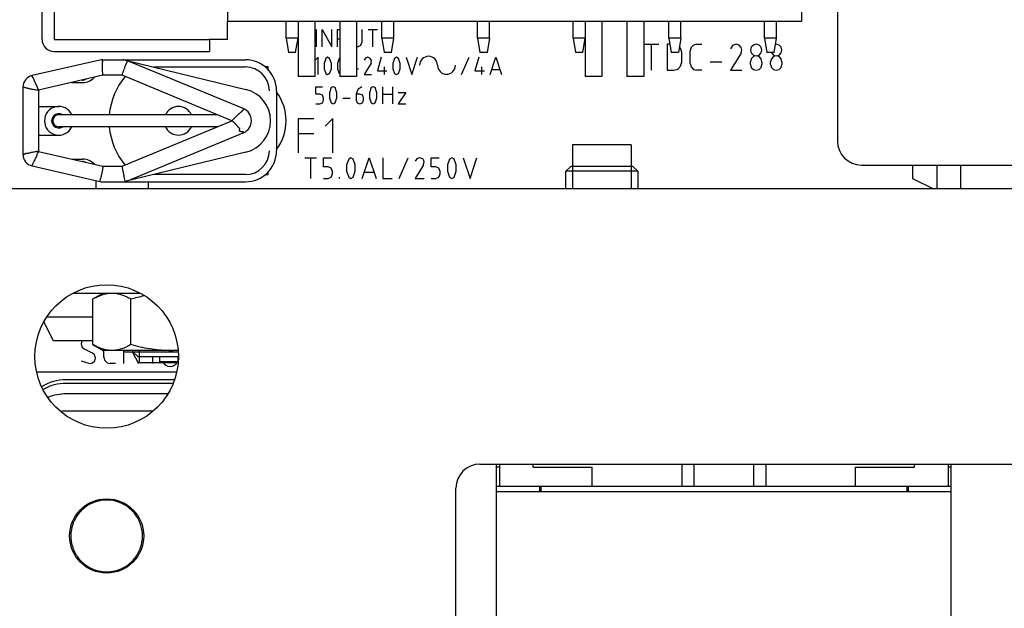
# Model space of a CAD drawing. Header units: millimetres. Extents: x 0 to 417, y 0 to 294.
# Tile 7 of 19: x 108 to 149, y 196 to 221. Entities that reach past the tile are written whole.
import ezdxf

# ---------------------------------------------------------------- set-up
doc = ezdxf.new("R2010")
doc.units = ezdxf.units.MM
for name, color, linetype in [('3105319000_MDXF_CONTINUOUS_LINE', 7, 'Continuous'), ('3105456700_MDXF_CONTINUOUS_LINE', 7, 'Continuous'), ('3110110100_MDXF_CONTINUOUS_LINE', 7, 'Continuous'), ('CN3_DXF_CONTINUOUS_LINE', 7, 'Continuous'), ('FL1_FL2_DXF_CONTINUOUS_LINE', 7, 'Continuous'), ('HEAT_SINK-1_DXF_CONTINUOUS_LINE', 7, 'Continuous'), ('HEAT_SINK-4_DXF_CONTINUOUS_LINE', 7, 'Continuous'), ('HSK-1_DXF_CONTINUOUS_LINE', 7, 'Continuous'), ('INSULATOR__DXF_CONTINUOUS_LINE', 7, 'Continuous'), ('L1_DXF_CONTINUOUS_LINE', 7, 'Continuous'), ('L2_BBN_DXF_CONTINUOUS_LINE', 7, 'Continuous'), ('L2_COPPER_CODXF_CONTINUOUS_LINE', 7, 'Continuous'), ('L2_CORE_DXF_CONTINUOUS_LINE', 7, 'Continuous'), ('MDS-300APB18_AA_DXF_TEXT', 7, 'Continuous'), ('MDS-300APB18DXF_CONTINUOUS_LINE', 7, 'Continuous'), ('PWB_TDC-361_DXF_CONTINUOUS_LINE', 7, 'Continuous'), ('Q5_Q6_DXF_CONTINUOUS_LINE', 7, 'Continuous'), ('RESISTANCE_DXF_CONTINUOUS_LINE', 7, 'Continuous'), ('SPACER_DXF_CONTINUOUS_LINE', 7, 'Continuous'), ('TUBE_DXF_CONTINUOUS_LINE', 7, 'Continuous')]:
    doc.layers.add(name, color=color, linetype=linetype)
doc.styles.get("Standard").update_dxf_attribs({"font": 'ARIALN.TTF'})
doc.dimstyles.get("Standard").update_dxf_attribs({"dimtxt": 0.18, "dimasz": 0.18, "dimexe": 0.18, "dimexo": 0.0625, "dimgap": 0.09, "dimtad": 0, "dimtih": 1, "dimtoh": 1, "dimdec": 4, "dimzin": 0, "dimdsep": 46, "dimtxsty": 'STANDARD', "dimcen": 0.09, "dimadec": 0, "dimazin": 0, "dimtfac": 1, "dimtdec": 4, "dimtofl": 0, "dimtmove": 0, "dimatfit": 3, "dimfxl": 1, "dimtolj": 1, "dimtzin": 0, "dimarcsym": 0})

msp = doc.modelspace()

# ---------------------------------------------------------------- linework, layer by layer
at = {"layer": '3105319000_MDXF_CONTINUOUS_LINE', "color": 2, "linetype": 'Continuous'}
for p, q in [((130.959, 215.803), (130.959, 213.963)), ((133.418, 215.803), (133.418, 213.963))]:
    msp.add_line(p, q, dxfattribs=at)
at = {"layer": '3105319000_MDXF_CONTINUOUS_LINE', "color": 7, "linetype": 'Continuous'}
for p, q in [((133.418, 215.803), (130.959, 215.803)), ((130.689, 214.703), (130.889, 214.903)), ((133.489, 214.903), (130.889, 214.903)), ((133.689, 214.703), (133.489, 214.903)), ((130.689, 213.963), (130.689, 214.703)), ((133.689, 214.703), (130.689, 214.703)), ((133.689, 214.703), (133.689, 213.963))]:
    msp.add_line(p, q, dxfattribs=at)
at = {"layer": '3105456700_MDXF_CONTINUOUS_LINE', "color": 7, "linetype": 'Continuous'}
for p, q in [((112.589, 207.163), (112.589, 207.213)), ((112.589, 207.163), (112.789, 206.963)), ((112.589, 207.163), (114.468, 207.163)), ((112.789, 206.963), (114.488, 206.963)), ((112.859, 206.713), (114.463, 206.713))]:
    msp.add_line(p, q, dxfattribs=at)
at = {"layer": '3105456700_MDXF_CONTINUOUS_LINE', "color": 2, "linetype": 'Continuous'}
msp.add_line((112.859, 206.713), (112.859, 207.213), dxfattribs=at)
at = {"layer": '3110110100_MDXF_CONTINUOUS_LINE', "color": 7, "linetype": 'Continuous'}
for p, q in [((110.913, 209.367), (111.339, 209.613)), ((110.913, 207.458), (110.913, 209.367)), ((112.501, 207.458), (112.501, 209.367)), ((110.913, 207.458), (111.339, 207.213)), ((114.463, 207.213), (111.339, 207.213))]:
    msp.add_line(p, q, dxfattribs=at)
msp.add_arc((114.087, 212.035), 4.822, 270.0138, 274.4527, dxfattribs=at)
for points, knots in [([(110.913, 209.367), (110.977, 209.404), (111.104, 209.471), (111.302, 209.55), (111.504, 209.601), (111.64, 209.613), (111.707, 209.613)], [0, 0, 0, 0, 0.261643, 0.514497, 0.759594, 1, 1, 1, 1]), ([(111.707, 209.613), (111.774, 209.613), (111.911, 209.601), (112.112, 209.55), (112.31, 209.471), (112.437, 209.404), (112.501, 209.367)], [0, 0, 0, 0, 0.240406, 0.485504, 0.738358, 1, 1, 1, 1]), ([(111.707, 207.213), (111.64, 207.213), (111.504, 207.224), (111.302, 207.275), (111.104, 207.354), (110.977, 207.422), (110.913, 207.458)], [0, 0, 0, 0, 0.240406, 0.485504, 0.738358, 1, 1, 1, 1]), ([(112.501, 207.458), (112.437, 207.422), (112.31, 207.354), (112.112, 207.275), (111.911, 207.224), (111.774, 207.213), (111.707, 207.213)], [0, 0, 0, 0, 0.261643, 0.514497, 0.759594, 1, 1, 1, 1]), ([(114.089, 207.213), (113.954, 207.213), (113.686, 207.224), (113.285, 207.274), (112.89, 207.353), (112.63, 207.421), (112.501, 207.458)], [0, 0, 0, 0, 0.249991, 0.499985, 0.749988, 1, 1, 1, 1])]:
    msp.add_open_spline(points, degree=3, knots=knots, dxfattribs=at)
msp.add_open_spline([(112.501, 209.367), (112.686, 209.421), (112.873, 209.468), (113.062, 209.506)], degree=3, dxfattribs=at)
at = {"layer": 'CN3_DXF_CONTINUOUS_LINE', "color": 7, "linetype": 'Continuous'}
for p, q in [((118.989, 220.263), (118.989, 220.963)), ((122.989, 220.263), (122.989, 220.963)), ((123.489, 220.263), (123.489, 220.963)), ((126.989, 220.263), (126.989, 220.963)), ((127.489, 220.263), (127.489, 220.963)), ((130.989, 220.263), (130.989, 220.963)), ((134.989, 220.263), (134.989, 220.963)), ((135.489, 220.263), (135.489, 220.963)), ((138.989, 220.263), (138.989, 220.963)), ((139.489, 220.263), (139.489, 220.963)), ((118.989, 220.263), (119.089, 219.663)), ((119.489, 220.263), (118.989, 220.263)), ((119.389, 219.663), (119.489, 220.263)), ((122.989, 220.263), (123.089, 219.663)), ((123.489, 220.263), (122.989, 220.263)), ((123.389, 219.663), (123.489, 220.263)), ((126.989, 220.263), (127.089, 219.663)), ((127.489, 220.263), (126.989, 220.263)), ((127.489, 220.263), (127.389, 219.663)), ((130.989, 220.263), (131.089, 219.663)), ((131.489, 220.263), (130.989, 220.263)), ((131.389, 219.663), (131.489, 220.263)), ((134.989, 220.263), (135.089, 219.663)), ((135.489, 220.263), (134.989, 220.263)), ((135.489, 220.263), (135.389, 219.663)), ((138.989, 220.263), (139.089, 219.663)), ((139.489, 220.263), (138.989, 220.263)), ((139.389, 219.663), (139.489, 220.263)), ((119.389, 219.663), (119.089, 219.663)), ((123.389, 219.663), (123.089, 219.663)), ((127.389, 219.663), (127.089, 219.663)), ((131.389, 219.663), (131.089, 219.663)), ((135.389, 219.663), (135.089, 219.663)), ((139.389, 219.663), (139.089, 219.663))]:
    msp.add_line(p, q, dxfattribs=at)
at = {"layer": 'FL1_FL2_DXF_CONTINUOUS_LINE', "color": 7, "linetype": 'Continuous'}
for p, q in [((119.489, 220.963), (119.489, 218.663)), ((120.189, 220.963), (120.189, 218.663)), ((121.239, 220.963), (121.239, 218.663)), ((121.939, 220.963), (121.939, 218.663)), ((131.489, 220.963), (131.489, 218.663)), ((132.189, 220.963), (132.189, 218.663)), ((133.239, 220.963), (133.239, 218.663)), ((133.939, 220.963), (133.939, 218.663)), ((120.189, 218.663), (119.489, 218.663)), ((121.939, 218.663), (121.239, 218.663)), ((132.189, 218.663), (131.489, 218.663)), ((133.939, 218.663), (133.239, 218.663))]:
    msp.add_line(p, q, dxfattribs=at)
at = {"layer": 'HEAT_SINK-1_DXF_CONTINUOUS_LINE', "color": 3, "linetype": 'Continuous'}
for p, q in [((155.489, 213.963), (97.589, 213.963)), ((127.089, 202.463), (149.489, 202.463)), ((126.089, 187.463), (126.089, 201.463))]:
    msp.add_line(p, q, dxfattribs=at)
for centre, radius in [((111.489, 206.963), 3), ((111.489, 199.463), 1.55)]:
    msp.add_circle(centre, radius, dxfattribs=at)
msp.add_arc((127.089, 201.463), 1, 90, 180, dxfattribs=at)
at = {"layer": 'HEAT_SINK-4_DXF_CONTINUOUS_LINE', "color": 7, "linetype": 'Continuous'}
for p, q in [((142.039, 243.963), (142.039, 215.963)), ((143.039, 214.963), (153.039, 214.963))]:
    msp.add_line(p, q, dxfattribs=at)
msp.add_arc((143.039, 215.963), 1, 180, 270, dxfattribs=at)
at = {"layer": 'HSK-1_DXF_CONTINUOUS_LINE', "color": 7, "linetype": 'Continuous'}
for centre, start, end in [((111.489, 199.465), 35.5353, 64.8594), ((111.488, 199.46), 215.5353, 244.8594)]:
    msp.add_arc(centre, 1.498, start, end, dxfattribs=at)
for points, knots in [([(111.489, 200.963), (111.377, 200.96), (111.158, 200.936), (110.948, 200.866), (110.852, 200.821)], [0, 0, 0, 0, 0.51256, 1, 1, 1, 1]), ([(112.125, 200.821), (112.029, 200.866), (111.819, 200.936), (111.601, 200.96), (111.489, 200.963)], [0, 0, 0, 0, 0.487691, 1, 1, 1, 1]), ([(110.852, 200.821), (110.797, 200.795), (110.587, 200.68), (110.405, 200.515), (110.297, 200.373)], [0, 0, 0, 0, 0.253162, 1, 1, 1, 1]), ([(110.297, 200.373), (110.2, 200.245), (110.047, 199.96), (109.966, 199.487), (110.032, 199.011), (110.176, 198.721), (110.27, 198.59)], [0, 0, 0, 0, 0.253796, 0.499461, 0.74541, 1, 1, 1, 1]), ([(112.68, 198.553), (112.778, 198.681), (112.93, 198.966), (113.011, 199.438), (112.945, 199.914), (112.801, 200.204), (112.708, 200.336)], [0, 0, 0, 0, 0.253796, 0.499461, 0.74541, 1, 1, 1, 1]), ([(112.126, 198.105), (112.18, 198.13), (112.39, 198.245), (112.572, 198.411), (112.68, 198.553)], [0, 0, 0, 0, 0.253162, 1, 1, 1, 1]), ([(110.852, 198.104), (110.949, 198.059), (111.158, 197.989), (111.377, 197.966), (111.489, 197.963)], [0, 0, 0, 0, 0.487691, 1, 1, 1, 1]), ([(111.489, 197.963), (111.601, 197.966), (111.82, 197.989), (112.029, 198.059), (112.126, 198.105)], [0, 0, 0, 0, 0.51256, 1, 1, 1, 1])]:
    msp.add_open_spline(points, degree=3, knots=knots, dxfattribs=at)
at = {"layer": 'INSULATOR__DXF_CONTINUOUS_LINE', "color": 3, "linetype": 'Continuous'}
for p, q in [((108.789, 220.213), (108.789, 233.713)), ((109.289, 219.713), (115.789, 219.713))]:
    msp.add_line(p, q, dxfattribs=at)
at = {"layer": 'INSULATOR__DXF_CONTINUOUS_LINE', "color": 7, "linetype": 'Continuous'}
for p, q in [((109.289, 233.713), (109.289, 220.213)), ((109.289, 220.213), (115.789, 220.213)), ((115.789, 220.213), (115.789, 219.713))]:
    msp.add_line(p, q, dxfattribs=at)
at = {"layer": 'INSULATOR__DXF_CONTINUOUS_LINE', "color": 3, "linetype": 'Continuous'}
msp.add_arc((109.289, 220.213), 0.5, 180, 270, dxfattribs=at)
at = {"layer": 'L1_DXF_CONTINUOUS_LINE', "color": 7, "linetype": 'Continuous'}
for p, q in [((114.318, 205.988), (109.789, 205.988)), ((114.263, 205.84), (109.789, 205.84)), ((114.045, 205.4), (109.789, 205.4)), ((113.412, 204.68), (109.789, 204.68))]:
    msp.add_line(p, q, dxfattribs=at)
for centre, radius, start, end in [((109.789, 204.063), 1.925, 90, 121.9527), ((109.791, 202.57), 2.11, 95.5483, 95.9801), ((109.789, 202.591), 2.089, 90.0127, 95.5577)]:
    msp.add_arc(centre, radius, start, end, dxfattribs=at)
msp.add_open_spline([(109.789, 205.84), (109.622, 205.84), (109.288, 205.796), (108.975, 205.669), (108.83, 205.587)], degree=3, knots=[0, 0, 0, 0, 0.499632, 1, 1, 1, 1], dxfattribs=at)
msp.add_open_spline([(109.789, 205.4), (109.532, 205.4), (109.27, 205.349), (109.033, 205.252)], degree=3, dxfattribs=at)
at = {"layer": 'L2_BBN_DXF_CONTINUOUS_LINE', "color": 7, "linetype": 'Continuous'}
for p, q in [((127.914, 202.338), (127.789, 202.338)), ((127.914, 202.463), (127.914, 201.538)), ((129.314, 202.338), (129.314, 202.463)), ((129.314, 202.338), (131.789, 202.338)), ((131.789, 201.538), (131.789, 202.338)), ((135.537, 202.463), (135.537, 201.538)), ((136.051, 201.538), (136.051, 202.463)), ((138.526, 202.463), (138.526, 201.538)), ((139.04, 202.463), (139.04, 201.538)), ((142.789, 201.538), (142.789, 202.338)), ((142.789, 202.338), (145.264, 202.338)), ((145.264, 202.338), (145.264, 202.463)), ((146.664, 202.463), (146.664, 201.538)), ((146.789, 202.338), (146.664, 202.338)), ((127.789, 201.538), (146.789, 201.538)), ((129.639, 201.538), (129.639, 201.313)), ((144.939, 201.538), (144.939, 201.313))]:
    msp.add_line(p, q, dxfattribs=at)
at = {"layer": 'L2_COPPER_CODXF_CONTINUOUS_LINE', "color": 7, "linetype": 'Continuous'}
msp.add_line((146.789, 201.313), (127.789, 201.313), dxfattribs=at)
at = {"layer": 'L2_CORE_DXF_CONTINUOUS_LINE', "color": 7, "linetype": 'Continuous'}
for p, q in [((127.789, 193.063), (127.789, 202.463)), ((146.789, 193.063), (146.789, 202.463))]:
    msp.add_line(p, q, dxfattribs=at)
at = {"layer": 'MDS-300APB18DXF_CONTINUOUS_LINE', "color": 7, "linetype": 'Continuous'}
for p, q in [((116.539, 220.213), (116.539, 220.963)), ((120.256, 219.908), (120.256, 220.633)), ((120.495, 219.908), (120.495, 220.633)), ((120.495, 220.633), (120.899, 219.908)), ((120.899, 219.908), (120.899, 220.633)), ((121.138, 219.908), (121.138, 220.633)), ((121.138, 220.633), (121.239, 220.633)), ((122.176, 220.11), (122.176, 220.633)), ((122.415, 220.633), (122.81, 220.633)), ((122.617, 219.908), (122.617, 220.633)), ((116.539, 220.213), (115.789, 220.213)), ((121.239, 220.229), (121.138, 220.229)), ((121.939, 219.924), (121.974, 219.908)), ((121.974, 219.908), (122.112, 219.972)), ((122.112, 219.972), (122.176, 220.11)), ((133.968, 220.009), (134.565, 220.009)), ((134.271, 218.925), (134.271, 220.009)), ((134.923, 220.009), (134.923, 218.925)), ((135.031, 220.009), (134.923, 220.009)), ((135.483, 219.844), (135.428, 219.899)), ((135.529, 219.678), (135.483, 219.844)), ((135.924, 219.871), (135.887, 219.733)), ((136.025, 219.972), (135.924, 219.871)), ((136.154, 220.009), (136.025, 219.972)), ((136.154, 220.009), (136.365, 220.009)), ((137.651, 219.954), (137.568, 219.825)), ((137.807, 220.009), (137.651, 219.954)), ((137.926, 219.972), (137.807, 220.009)), ((138.009, 219.88), (137.926, 219.972)), ((138.046, 219.761), (138.009, 219.88)), ((138.431, 219.89), (138.404, 219.77)), ((138.523, 219.972), (138.431, 219.89)), ((138.643, 220.009), (138.523, 219.972)), ((138.762, 219.972), (138.643, 220.009)), ((138.854, 219.89), (138.762, 219.972)), ((138.881, 219.77), (138.854, 219.89)), ((139.478, 220.009), (139.445, 219.999)), ((139.598, 219.972), (139.478, 220.009)), ((139.69, 219.89), (139.598, 219.972)), ((139.717, 219.77), (139.69, 219.89)), ((120.33, 219.467), (120.189, 219.326)), ((120.33, 218.742), (120.33, 219.467)), ((120.651, 219.421), (120.578, 219.21)), ((120.725, 219.467), (120.651, 219.421)), ((120.807, 219.421), (120.725, 219.467)), ((120.881, 219.21), (120.807, 219.421)), ((121.211, 219.421), (121.138, 219.21)), ((121.239, 219.438), (121.211, 219.421)), ((122.304, 219.43), (122.249, 219.348)), ((122.405, 219.467), (122.304, 219.43)), ((122.506, 219.421), (122.405, 219.467)), ((122.562, 219.329), (122.506, 219.421)), ((122.966, 219.467), (122.81, 218.907)), ((123.526, 219.421), (123.452, 219.21)), ((123.609, 219.467), (123.526, 219.421)), ((123.682, 219.421), (123.609, 219.467)), ((123.755, 219.21), (123.682, 219.421)), ((124.003, 219.467), (124.242, 218.742)), ((124.242, 218.742), (124.481, 219.467)), ((126.318, 218.742), (126.639, 219.467)), ((127.043, 219.467), (126.878, 218.907)), ((127.521, 218.742), (127.76, 219.467)), ((127.76, 219.467), (127.998, 218.742)), ((135.529, 219.256), (135.529, 219.678)), ((135.887, 219.201), (135.887, 219.733)), ((138.009, 219.642), (137.568, 218.925)), ((138.009, 219.642), (138.046, 219.761)), ((138.404, 219.77), (138.431, 219.651)), ((138.431, 219.403), (138.404, 219.283)), ((138.431, 219.651), (138.523, 219.559)), ((138.523, 219.495), (138.431, 219.403)), ((138.523, 219.559), (138.643, 219.531)), ((138.643, 219.531), (138.523, 219.495)), ((138.643, 219.531), (138.762, 219.559)), ((138.762, 219.495), (138.643, 219.531)), ((138.762, 219.559), (138.854, 219.651)), ((138.854, 219.403), (138.762, 219.495)), ((138.854, 219.651), (138.881, 219.77)), ((138.881, 219.283), (138.854, 219.403)), ((139.276, 219.403), (139.24, 219.283)), ((139.276, 219.651), (139.359, 219.559)), ((139.359, 219.495), (139.276, 219.403)), ((139.359, 219.559), (139.478, 219.531)), ((139.478, 219.531), (139.359, 219.495)), ((139.478, 219.531), (139.598, 219.559)), ((139.598, 219.495), (139.478, 219.531)), ((139.598, 219.559), (139.69, 219.651)), ((139.69, 219.403), (139.598, 219.495)), ((139.69, 219.651), (139.717, 219.77)), ((139.717, 219.283), (139.69, 219.403)), ((118.239, 219.063), (118.119, 219.063)), ((118.239, 218.948), (118.239, 219.063)), ((120.578, 219.21), (120.578, 218.99)), ((120.578, 218.99), (120.651, 218.787)), ((120.807, 218.787), (120.881, 218.99)), ((120.881, 218.99), (120.881, 219.21)), ((121.138, 219.21), (121.138, 218.99)), ((121.138, 218.99), (121.211, 218.787)), ((121.939, 218.98), (122.011, 218.98)), ((122.543, 219.219), (122.249, 218.742)), ((122.543, 219.219), (122.562, 219.329)), ((123.085, 219.063), (123.085, 218.742)), ((123.452, 219.21), (123.452, 218.99)), ((123.452, 218.99), (123.526, 218.787)), ((123.682, 218.787), (123.755, 218.99)), ((123.755, 218.99), (123.755, 219.21)), ((127.163, 219.063), (127.163, 218.742)), ((135.364, 218.971), (135.483, 219.091)), ((135.483, 219.091), (135.529, 219.256)), ((135.887, 219.201), (135.924, 219.063)), ((135.924, 219.063), (136.025, 218.962)), ((136.723, 219.283), (137.201, 219.283)), ((138.404, 219.164), (138.404, 219.283)), ((138.404, 219.164), (138.431, 219.045)), ((138.431, 219.045), (138.523, 218.962)), ((138.762, 218.962), (138.854, 219.045)), ((138.854, 219.045), (138.881, 219.164)), ((138.881, 219.283), (138.881, 219.164)), ((139.24, 219.164), (139.24, 219.283)), ((139.24, 219.164), (139.276, 219.045)), ((139.276, 219.045), (139.359, 218.962)), ((139.598, 218.962), (139.69, 219.045)), ((139.69, 219.045), (139.717, 219.164)), ((139.717, 219.283), (139.717, 219.164)), ((120.651, 218.787), (120.725, 218.742)), ((120.725, 218.742), (120.807, 218.787)), ((122.249, 218.742), (122.562, 218.742)), ((122.81, 218.907), (123.204, 218.907)), ((123.526, 218.787), (123.609, 218.742)), ((123.609, 218.742), (123.682, 218.787)), ((126.878, 218.907), (127.282, 218.907)), ((127.925, 218.944), (127.585, 218.944)), ((134.923, 218.925), (135.199, 218.925)), ((135.199, 218.925), (135.364, 218.971)), ((136.025, 218.962), (136.154, 218.925)), ((136.365, 218.925), (136.154, 218.925)), ((137.568, 218.925), (138.046, 218.925)), ((138.523, 218.962), (138.643, 218.925)), ((138.643, 218.925), (138.762, 218.962)), ((139.359, 218.962), (139.478, 218.925)), ((139.478, 218.925), (139.598, 218.962)), ((120.238, 217.924), (120.238, 218.236)), ((120.238, 218.236), (120.514, 218.236)), ((120.872, 218.2), (120.807, 217.988)), ((120.954, 218.236), (120.872, 218.2)), ((121.037, 218.2), (120.954, 218.236)), ((121.11, 217.988), (121.037, 218.2)), ((122.157, 218.236), (121.983, 218.117)), ((122.552, 218.2), (122.479, 217.988)), ((122.635, 218.236), (122.552, 218.2)), ((122.718, 218.2), (122.635, 218.236)), ((122.782, 217.988), (122.718, 218.2)), ((123.03, 217.52), (123.03, 218.236)), ((123.434, 218.236), (123.434, 217.52)), ((120.394, 217.924), (120.238, 217.924)), ((120.514, 217.878), (120.394, 217.924)), ((120.559, 217.759), (120.514, 217.878)), ((120.559, 217.676), (120.559, 217.759)), ((120.807, 217.988), (120.807, 217.768)), ((120.807, 217.768), (120.872, 217.557)), ((121.037, 217.557), (121.11, 217.768)), ((121.11, 217.768), (121.11, 217.988)), ((121.358, 217.759), (121.671, 217.759)), ((121.983, 218.117), (121.919, 217.924)), ((121.919, 217.924), (121.919, 217.676)), ((122.075, 217.924), (121.919, 217.924)), ((122.194, 217.878), (122.075, 217.924)), ((122.231, 217.759), (122.194, 217.878)), ((122.231, 217.676), (122.231, 217.759)), ((122.479, 217.988), (122.479, 217.768)), ((122.479, 217.768), (122.552, 217.557)), ((122.718, 217.557), (122.782, 217.768)), ((122.782, 217.768), (122.782, 217.988)), ((123.03, 217.924), (123.434, 217.924)), ((123.994, 217.998), (123.673, 217.52)), ((123.673, 217.998), (123.994, 217.998)), ((120.238, 217.52), (120.394, 217.52)), ((120.394, 217.52), (120.514, 217.566)), ((120.514, 217.566), (120.559, 217.676)), ((120.872, 217.557), (120.954, 217.52)), ((120.954, 217.52), (121.037, 217.557)), ((121.919, 217.676), (121.965, 217.566)), ((121.965, 217.566), (122.075, 217.52)), ((122.075, 217.52), (122.185, 217.566)), ((122.185, 217.566), (122.231, 217.676)), ((122.552, 217.557), (122.635, 217.52)), ((122.635, 217.52), (122.718, 217.557)), ((123.673, 217.52), (123.994, 217.52)), ((119.503, 215.472), (119.503, 216.914)), ((119.503, 216.914), (120.146, 216.914)), ((120.945, 216.914), (120.624, 216.592)), ((120.945, 215.472), (120.945, 216.914)), ((119.503, 216.28), (120.146, 216.28)), ((119.779, 215.27), (120.256, 215.27)), ((120.018, 214.407), (120.018, 215.27)), ((120.55, 214.884), (120.55, 215.27)), ((120.55, 215.27), (120.881, 215.27)), ((120.743, 214.884), (120.55, 214.884)), ((120.872, 214.829), (120.743, 214.884)), ((121.606, 215.215), (121.515, 214.967)), ((121.515, 214.967), (121.515, 214.701)), ((121.698, 215.27), (121.606, 215.215)), ((121.79, 215.215), (121.698, 215.27)), ((121.882, 214.967), (121.79, 215.215)), ((121.882, 214.701), (121.882, 214.967)), ((122.176, 214.407), (122.461, 215.27)), ((122.461, 215.27), (122.754, 214.407)), ((123.039, 215.27), (123.039, 214.407)), ((123.71, 214.407), (124.095, 215.27)), ((124.453, 215.224), (124.38, 215.123)), ((124.738, 214.976), (124.38, 214.407)), ((124.573, 215.27), (124.453, 215.224)), ((124.701, 215.224), (124.573, 215.27)), ((124.766, 215.105), (124.701, 215.224)), ((124.738, 214.976), (124.766, 215.105)), ((125.05, 214.884), (125.05, 215.27)), ((125.05, 215.27), (125.39, 215.27)), ((125.243, 214.884), (125.05, 214.884)), ((125.381, 214.829), (125.243, 214.884)), ((125.822, 215.215), (125.73, 214.967)), ((125.73, 214.967), (125.73, 214.701)), ((125.914, 215.27), (125.822, 215.215)), ((126.015, 215.215), (125.914, 215.27)), ((126.097, 214.967), (126.015, 215.215)), ((126.097, 214.701), (126.097, 214.967)), ((126.391, 215.27), (126.685, 214.407)), ((126.685, 214.407), (126.97, 215.27)), ((118.119, 214.563), (118.239, 214.563)), ((118.239, 214.563), (118.239, 214.677)), ((120.743, 214.407), (120.872, 214.462)), ((120.927, 214.691), (120.872, 214.829)), ((120.872, 214.462), (120.927, 214.59)), ((120.927, 214.59), (120.927, 214.691)), ((121.221, 214.407), (121.221, 214.453)), ((121.515, 214.701), (121.606, 214.453)), ((121.606, 214.453), (121.698, 214.407)), ((121.698, 214.407), (121.79, 214.453)), ((121.79, 214.453), (121.882, 214.701)), ((122.672, 214.645), (122.258, 214.645)), ((125.243, 214.407), (125.381, 214.462)), ((125.436, 214.691), (125.381, 214.829)), ((125.381, 214.462), (125.436, 214.59)), ((125.436, 214.59), (125.436, 214.691)), ((125.73, 214.701), (125.822, 214.453)), ((125.822, 214.453), (125.914, 214.407)), ((125.914, 214.407), (126.015, 214.453)), ((126.015, 214.453), (126.097, 214.701)), ((111.039, 214.313), (111.039, 213.963)), ((113.239, 213.963), (113.239, 214.263)), ((120.55, 214.407), (120.743, 214.407)), ((123.039, 214.407), (123.425, 214.407)), ((124.38, 214.407), (124.766, 214.407)), ((125.05, 214.407), (125.243, 214.407)), ((110.448, 207.611), (110.42, 207.491)), ((110.42, 207.491), (110.457, 207.372)), ((110.457, 207.372), (110.549, 207.28)), ((110.549, 207.28), (110.889, 207.115)), ((110.981, 207.032), (110.889, 207.115)), ((111.375, 206.931), (111.375, 207.213)), ((112.211, 206.665), (112.211, 207.213)), ((112.514, 207.142), (112.211, 207.142)), ((112.514, 207.142), (112.589, 207.161)), ((112.569, 207.142), (112.817, 206.665)), ((110.42, 206.784), (110.779, 206.665)), ((110.779, 206.665), (110.898, 206.692)), ((110.898, 206.692), (110.99, 206.784)), ((111.017, 206.913), (110.981, 207.032)), ((110.99, 206.784), (111.017, 206.913)), ((111.375, 206.931), (111.412, 206.793)), ((111.412, 206.793), (111.513, 206.692)), ((111.513, 206.692), (111.642, 206.665)), ((111.853, 206.665), (111.642, 206.665)), ((113.414, 206.665), (113.414, 206.963)), ((114.409, 206.313), (108.568, 206.313)), ((129.589, 201.538), (129.589, 201.313)), ((144.989, 201.538), (144.989, 201.313))]:
    msp.add_line(p, q, dxfattribs=at)
for centre, radius, start, end in [((124.944, 219.133), 0.375, 0, 180), ((125.694, 219.133), 0.375, 180, 0), ((110.439, 219.063), 0.55, 272.7874, 291.0638), ((116.989, 216.813), 2, 323.3444, 36.8668), ((109.489, 216.813), 0.3, 56.9423, 303.0577), ((109.489, 216.813), 0.3, 56.4616, 56.9423), ((109.489, 216.813), 0.3, 303.0577, 303.5384), ((110.439, 214.563), 0.55, 68.9362, 87.2126), ((114.139, 206.863), 0.325, 201.7494, 338.175), ((114.139, 206.863), 0.325, 338.175, 338.3271)]:
    msp.add_arc(centre, radius, start, end, dxfattribs=at)
at = {"layer": 'PWB_TDC-361_DXF_CONTINUOUS_LINE', "color": 7, "linetype": 'Continuous'}
for p, q in [((116.539, 222.163), (116.539, 220.963)), ((140.539, 222.163), (140.539, 220.963)), ((140.539, 220.963), (116.539, 220.963))]:
    msp.add_line(p, q, dxfattribs=at)
at = {"layer": 'Q5_Q6_DXF_CONTINUOUS_LINE', "color": 7, "linetype": 'Continuous'}
for p, q in [((145.189, 214.388), (145.189, 214.963)), ((146.189, 214.963), (146.189, 213.963)), ((147.189, 214.963), (147.189, 213.963)), ((146.039, 213.963), (145.189, 214.388)), ((110.115, 209.613), (112.863, 209.613)), ((109.264, 207.613), (108.867, 208.405)), ((108.986, 208.613), (110.913, 208.613)), ((110.913, 207.613), (109.264, 207.613)), ((113.714, 206.743), (113.714, 206.963)), ((114.464, 206.743), (113.714, 206.743)), ((114.464, 206.963), (114.464, 206.743))]:
    msp.add_line(p, q, dxfattribs=at)
at = {"layer": 'RESISTANCE_DXF_CONTINUOUS_LINE', "color": 7, "linetype": 'Continuous'}
for p, q in [((116.123, 217.063), (109.489, 217.063)), ((116.123, 216.563), (109.489, 216.563))]:
    msp.add_line(p, q, dxfattribs=at)
for centre, radius, start, end in [((109.489, 216.813), 0.25, 90, 270), ((116.989, 216.813), 1.05, 162.9987, 165.9782), ((116.989, 216.813), 1.05, 193.7863, 197.0137)]:
    msp.add_arc(centre, radius, start, end, dxfattribs=at)
at = {"layer": 'SPACER_DXF_CONTINUOUS_LINE', "color": 7, "linetype": 'Continuous'}
for p, q in [((113.455, 219.063), (117.289, 219.063)), ((110.027, 218.413), (110.489, 218.413)), ((108.639, 217.413), (109.489, 217.413)), ((108.639, 216.213), (109.489, 216.213)), ((110.027, 215.213), (110.489, 215.213)), ((117.289, 214.563), (113.455, 214.563))]:
    msp.add_line(p, q, dxfattribs=at)
for centre, radius, start, end in [((117.289, 218.063), 1, 0, 90), ((110.489, 219.063), 0.65, 270, 318.1994), ((114.489, 216.813), 2.9, 140.3626, 175.0545), ((109.489, 216.813), 0.6, 24.653, 335.347), ((114.489, 216.813), 0.6, 24.6848, 155.3152), ((114.489, 216.813), 2.9, 184.9455, 219.6601), ((114.489, 216.813), 0.6, 204.6848, 335.3152), ((117.289, 215.563), 1, 270, 0), ((110.489, 214.563), 0.65, 41.8006, 90)]:
    msp.add_arc(centre, radius, start, end, dxfattribs=at)
at = {"layer": 'TUBE_DXF_CONTINUOUS_LINE', "color": 7, "linetype": 'Continuous'}
for p, q in [((111.203, 219.35), (108.377, 218.7)), ((111.315, 219.363), (117.289, 219.363)), ((112.282, 219.349), (117.308, 218.124)), ((117.199, 217.321), (112.354, 219.325)), ((111.332, 218.713), (108.639, 218.093)), ((112.133, 218.713), (111.332, 218.713)), ((116.727, 216.813), (112.133, 218.713)), ((107.989, 218.213), (107.989, 215.413)), ((108.639, 218.093), (108.639, 215.532)), ((118.589, 218.063), (118.589, 215.563)), ((117.028, 217.109), (117.018, 217.1)), ((112.136, 214.913), (116.727, 216.813)), ((116.767, 216.856), (116.727, 216.813)), ((112.357, 214.301), (117.199, 216.305)), ((117.199, 216.305), (117.199, 216.305)), ((108.639, 215.532), (111.332, 214.913)), ((117.308, 215.501), (112.31, 214.284)), ((108.377, 214.925), (111.203, 214.275)), ((108.503, 215.203), (108.504, 215.206)), ((111.332, 214.913), (112.136, 214.913)), ((111.315, 214.263), (117.289, 214.263)), ((112.31, 214.284), (112.282, 214.277))]:
    msp.add_line(p, q, dxfattribs=at)
for centre, radius, start, end in [((111.315, 218.863), 0.5, 90, 102.9525), ((112.163, 218.863), 0.5, 67.5286, 90), ((117.707, 217.119), 5.792, 160.841, 161.2955), ((115.839, 217.766), 3.815, 160.5632, 160.8122), ((117.289, 218.063), 1.3, 0, 90), ((108.489, 218.213), 0.5, 102.9525, 180), ((116.989, 216.813), 1.35, 283.6871, 76.3129), ((116.989, 216.813), 0.55, 292.4838, 67.5286), ((116.731, 216.812), 0.00421, 135.2977, 137.039), ((117.239, 216.786), 0.341, 226.5219, 227.5576), ((108.489, 215.413), 0.5, 180, 257.0475), ((117.289, 215.563), 1.3, 270, 0), ((106.877, 215.966), 1.796, 333.5607, 334.8545), ((111.315, 214.763), 0.5, 257.0475, 270), ((112.163, 214.763), 0.5, 270, 283.6871), ((112.166, 214.763), 0.5, 286.7371, 292.4838)]:
    msp.add_arc(centre, radius, start, end, dxfattribs=at)
for points, knots in [([(111.31, 219.076), (111.31, 219.099), (111.309, 219.139), (111.312, 219.191), (111.316, 219.23), (111.322, 219.265), (111.327, 219.294), (111.319, 219.315), (111.315, 219.33), (111.316, 219.341), (111.315, 219.351), (111.316, 219.355), (111.317, 219.358), (111.318, 219.361), (111.317, 219.363), (111.315, 219.363), (111.315, 219.363)], [0, 0, 0, 0, 0.235668, 0.408151, 0.538454, 0.638916, 0.778878, 0.831065, 0.872775, 0.931285, 0.951649, 0.967463, 0.979778, 0.987592, 0.993114, 1, 1, 1, 1]), ([(111.332, 218.713), (111.329, 218.748), (111.324, 218.816), (111.316, 218.938), (111.311, 219.023), (111.31, 219.076)], [0, 0, 0, 0, 0.291979, 0.565124, 1, 1, 1, 1]), ([(112.133, 218.713), (112.148, 218.76), (112.178, 218.848), (112.207, 218.936), (112.22, 218.977)], [0, 0, 0, 0, 0.533225, 1, 1, 1, 1]), ([(112.241, 219.036), (112.243, 219.041), (112.25, 219.06), (112.257, 219.079), (112.262, 219.093)], [0, 0, 0, 0, 0.27273, 1, 1, 1, 1]), ([(112.262, 219.093), (112.269, 219.111), (112.281, 219.142), (112.3, 219.181), (112.316, 219.211), (112.329, 219.233), (112.338, 219.252), (112.341, 219.269), (112.341, 219.283), (112.343, 219.294), (112.346, 219.302), (112.348, 219.309), (112.35, 219.314), (112.353, 219.318), (112.355, 219.32), (112.357, 219.322), (112.356, 219.324), (112.355, 219.325), (112.354, 219.325)], [0, 0, 0, 0, 0.22378, 0.391428, 0.520064, 0.620368, 0.699795, 0.765219, 0.820793, 0.864263, 0.898548, 0.926041, 0.947658, 0.96464, 0.977897, 0.986224, 0.992298, 1, 1, 1, 1]), ([(108.471, 218.478), (108.467, 218.487), (108.46, 218.504), (108.452, 218.534), (108.444, 218.56), (108.433, 218.582), (108.421, 218.598), (108.407, 218.613), (108.393, 218.63), (108.386, 218.645), (108.383, 218.658), (108.381, 218.669), (108.381, 218.677), (108.382, 218.685), (108.383, 218.69), (108.385, 218.693), (108.385, 218.695), (108.386, 218.696), (108.385, 218.697), (108.384, 218.697), (108.383, 218.697), (108.381, 218.697), (108.378, 218.698), (108.377, 218.699), (108.376, 218.7), (108.377, 218.7)], [0, 0, 0, 0, 0.114461, 0.213381, 0.373041, 0.439515, 0.500739, 0.608521, 0.692141, 0.755705, 0.807027, 0.848814, 0.883161, 0.911694, 0.935659, 0.945997, 0.954683, 0.958507, 0.961628, 0.965377, 0.970596, 0.979708, 0.992916, 0.99843, 1, 1, 1, 1]), ([(107.989, 218.213), (107.989, 218.216), (107.997, 218.22), (108.009, 218.22), (108.028, 218.219), (108.057, 218.213), (108.103, 218.201), (108.181, 218.178), (108.246, 218.161), (108.288, 218.152)], [0, 0, 0, 0, 0.030365, 0.06534, 0.12224, 0.211773, 0.353126, 0.586586, 1, 1, 1, 1]), ([(108.288, 218.152), (108.339, 218.141), (108.456, 218.121), (108.573, 218.104), (108.639, 218.093)], [0, 0, 0, 0, 0.441181, 1, 1, 1, 1]), ([(108.496, 218.432), (108.492, 218.44), (108.484, 218.456), (108.475, 218.471), (108.471, 218.478)], [0, 0, 0, 0, 0.526769, 1, 1, 1, 1]), ([(108.519, 218.385), (108.517, 218.39), (108.51, 218.405), (108.502, 218.421), (108.496, 218.432)], [0, 0, 0, 0, 0.264522, 1, 1, 1, 1]), ([(108.646, 218.116), (108.643, 218.112), (108.64, 218.107), (108.637, 218.1), (108.635, 218.097), (108.635, 218.094), (108.635, 218.093), (108.635, 218.092), (108.637, 218.091), (108.638, 218.093), (108.64, 218.095), (108.64, 218.098), (108.639, 218.101), (108.639, 218.106), (108.636, 218.112), (108.635, 218.117), (108.632, 218.124), (108.628, 218.133), (108.624, 218.144), (108.62, 218.154), (108.614, 218.168), (108.607, 218.186), (108.598, 218.206), (108.59, 218.227), (108.579, 218.253), (108.565, 218.284), (108.545, 218.331), (108.529, 218.364), (108.519, 218.385)], [0, 0, 0, 0, 0.039655, 0.053215, 0.06321, 0.070129, 0.074517, 0.077135, 0.079282, 0.085492, 0.093749, 0.101993, 0.110346, 0.126967, 0.143597, 0.160185, 0.176775, 0.209897, 0.242933, 0.275856, 0.308642, 0.373713, 0.43795, 0.501159, 0.563175, 0.682987, 0.796231, 1, 1, 1, 1]), ([(108.646, 218.116), (108.644, 218.113), (108.641, 218.108), (108.637, 218.101), (108.635, 218.097), (108.635, 218.094), (108.635, 218.092), (108.637, 218.091), (108.638, 218.092), (108.639, 218.093)], [0, 0, 0, 0, 0.324669, 0.560055, 0.719003, 0.815031, 0.864511, 0.896936, 1, 1, 1, 1]), ([(108.639, 218.093), (108.639, 218.091), (108.64, 218.086), (108.641, 218.08), (108.641, 218.075), (108.641, 218.072), (108.642, 218.069), (108.642, 218.066), (108.642, 218.065), (108.641, 218.064)], [0, 0, 0, 0, 0.250005, 0.499989, 0.624931, 0.749781, 0.874141, 0.938825, 1, 1, 1, 1]), ([(116.954, 217.042), (116.94, 217.029), (116.903, 216.993), (116.84, 216.932), (116.792, 216.882), (116.767, 216.856)], [0, 0, 0, 0, 0.218681, 0.590196, 1, 1, 1, 1]), ([(117.018, 217.1), (117.013, 217.096), (116.992, 217.076), (116.97, 217.057), (116.954, 217.042)], [0, 0, 0, 0, 0.227685, 1, 1, 1, 1]), ([(117.199, 217.321), (117.201, 217.32), (117.206, 217.317), (117.21, 217.308), (117.208, 217.296), (117.201, 217.28), (117.185, 217.256), (117.163, 217.232), (117.138, 217.205), (117.11, 217.179), (117.071, 217.147), (117.044, 217.123), (117.028, 217.109)], [0, 0, 0, 0, 0.027674, 0.054815, 0.091601, 0.149103, 0.239843, 0.38364, 0.485149, 0.615062, 0.783104, 1, 1, 1, 1]), ([(116.728, 216.814), (116.722, 216.808), (116.75, 216.792), (116.768, 216.78), (116.792, 216.761), (116.812, 216.742), (116.833, 216.723), (116.852, 216.704), (116.871, 216.685), (116.894, 216.661), (116.921, 216.631), (116.959, 216.588), (116.986, 216.557), (117.004, 216.539)], [0, 0, 0, 0, 0.067205, 0.140751, 0.213762, 0.285919, 0.356911, 0.426458, 0.494281, 0.560147, 0.685254, 0.800559, 1, 1, 1, 1]), ([(116.727, 216.813), (116.727, 216.815), (116.726, 216.818), (116.726, 216.824), (116.725, 216.829), (116.725, 216.832), (116.725, 216.835), (116.726, 216.835)], [0, 0, 0, 0, 0.25129, 0.502529, 0.753658, 0.878936, 1, 1, 1, 1]), ([(117.009, 216.535), (117.011, 216.533), (117.016, 216.528), (117.024, 216.522), (117.033, 216.517), (117.036, 216.512), (117.037, 216.509)], [0, 0, 0, 0, 0.261298, 0.516967, 0.764615, 1, 1, 1, 1]), ([(117.037, 216.509), (117.042, 216.498), (117.039, 216.473), (117.033, 216.447), (117.029, 216.427), (117.029, 216.415), (117.03, 216.405), (117.039, 216.387), (117.063, 216.377), (117.091, 216.372), (117.121, 216.369), (117.149, 216.37), (117.173, 216.369), (117.185, 216.365), (117.191, 216.359), (117.194, 216.35), (117.2, 216.343), (117.203, 216.333), (117.203, 216.324), (117.199, 216.318), (117.196, 216.313), (117.192, 216.31), (117.189, 216.307), (117.187, 216.305), (117.185, 216.303), (117.184, 216.303), (117.184, 216.302), (117.185, 216.302), (117.186, 216.302), (117.187, 216.302), (117.19, 216.303), (117.193, 216.303), (117.195, 216.304), (117.197, 216.304), (117.199, 216.305), (117.199, 216.305)], [0, 0, 0, 0, 0.098976, 0.192235, 0.230857, 0.263638, 0.291642, 0.316954, 0.424763, 0.488817, 0.55474, 0.676082, 0.721531, 0.752153, 0.77398, 0.793133, 0.825477, 0.851648, 0.87457, 0.898169, 0.911101, 0.924807, 0.938798, 0.945537, 0.951932, 0.956199, 0.957042, 0.958497, 0.961372, 0.965449, 0.973567, 0.982525, 0.989687, 0.995505, 1, 1, 1, 1]), ([(108.264, 215.466), (108.252, 215.463), (108.231, 215.456), (108.201, 215.45), (108.175, 215.449), (108.147, 215.448), (108.117, 215.443), (108.089, 215.428), (108.068, 215.416), (108.05, 215.41), (108.035, 215.41), (108.023, 215.41), (108.014, 215.412), (108.007, 215.414), (108.003, 215.416), (108, 215.417), (107.998, 215.419), (107.996, 215.42), (107.995, 215.42), (107.994, 215.421), (107.993, 215.419), (107.993, 215.417), (107.992, 215.415), (107.99, 215.414), (107.99, 215.413), (107.989, 215.413), (107.989, 215.413)], [0, 0, 0, 0, 0.121795, 0.226019, 0.315569, 0.392623, 0.518285, 0.623049, 0.707188, 0.769988, 0.819353, 0.85925, 0.891694, 0.918369, 0.930007, 0.940642, 0.950249, 0.958606, 0.96209, 0.965322, 0.970176, 0.97938, 0.988882, 0.993373, 0.998525, 1, 1, 1, 1]), ([(108.61, 215.533), (108.593, 215.53), (108.558, 215.525), (108.492, 215.513), (108.394, 215.496), (108.313, 215.479), (108.264, 215.466)], [0, 0, 0, 0, 0.14993, 0.296237, 0.569285, 1, 1, 1, 1]), ([(108.504, 215.206), (108.526, 215.253), (108.571, 215.362), (108.613, 215.471), (108.639, 215.532)], [0, 0, 0, 0, 0.442328, 1, 1, 1, 1]), ([(108.639, 215.532), (108.638, 215.533), (108.636, 215.535), (108.631, 215.534), (108.625, 215.535), (108.617, 215.534), (108.612, 215.533), (108.61, 215.533)], [0, 0, 0, 0, 0.125718, 0.250028, 0.500011, 0.750335, 1, 1, 1, 1]), ([(108.639, 215.532), (108.641, 215.532), (108.646, 215.532), (108.652, 215.531), (108.657, 215.53), (108.66, 215.53), (108.663, 215.529), (108.666, 215.529), (108.667, 215.529), (108.667, 215.528)], [0, 0, 0, 0, 0.250005, 0.499989, 0.624931, 0.749781, 0.874141, 0.938825, 1, 1, 1, 1]), ([(108.377, 214.925), (108.374, 214.926), (108.372, 214.934), (108.374, 214.945), (108.378, 214.962), (108.389, 214.987), (108.408, 215.024), (108.442, 215.085), (108.469, 215.135), (108.485, 215.167)], [0, 0, 0, 0, 0.033176, 0.07052, 0.130611, 0.224014, 0.368742, 0.601483, 1, 1, 1, 1]), ([(111.332, 214.913), (111.325, 214.864), (111.31, 214.772), (111.295, 214.681), (111.288, 214.638)], [0, 0, 0, 0, 0.533362, 1, 1, 1, 1]), ([(112.264, 214.273), (112.262, 214.282), (112.252, 214.332), (112.231, 214.438), (112.202, 214.584), (112.17, 214.748), (112.147, 214.854), (112.136, 214.913)], [0, 0, 0, 0, 0.043841, 0.232592, 0.498912, 0.726329, 1, 1, 1, 1]), ([(111.272, 214.554), (111.267, 214.531), (111.258, 214.493), (111.244, 214.442), (111.231, 214.405), (111.217, 214.373), (111.207, 214.345), (111.209, 214.323), (111.21, 214.308), (111.207, 214.296), (111.205, 214.287), (111.204, 214.283), (111.201, 214.28), (111.2, 214.278), (111.201, 214.276), (111.202, 214.276), (111.203, 214.275)], [0, 0, 0, 0, 0.235668, 0.408151, 0.538454, 0.638916, 0.778878, 0.831065, 0.872775, 0.931285, 0.951649, 0.967463, 0.979778, 0.987592, 0.993114, 1, 1, 1, 1]), ([(111.288, 214.638), (111.287, 214.631), (111.281, 214.602), (111.276, 214.574), (111.272, 214.554)], [0, 0, 0, 0, 0.273758, 1, 1, 1, 1])]:
    msp.add_open_spline(points, degree=3, knots=knots, dxfattribs=at)
msp.add_open_spline([(116.728, 216.814), (116.727, 216.814), (116.727, 216.813), (116.727, 216.813)], degree=3, dxfattribs=at)

# ---------------------------------------------------------------- leaders
at = {"layer": 'MDS-300APB18_AA_DXF_TEXT', "color": 2, "linetype": 'Continuous', "annotation_type": 0, "has_hookline": 1, "hookline_direction": 0, "text_width": 78.788}
msp.add_leader([(98.489, 242.363), (84.134, 242.341), (84.134, 156.119), (107.189, 156.13)], dimstyle='Standard', override={"dimtad": 1}, dxfattribs=at)

doc.saveas('drawing.dxf')
